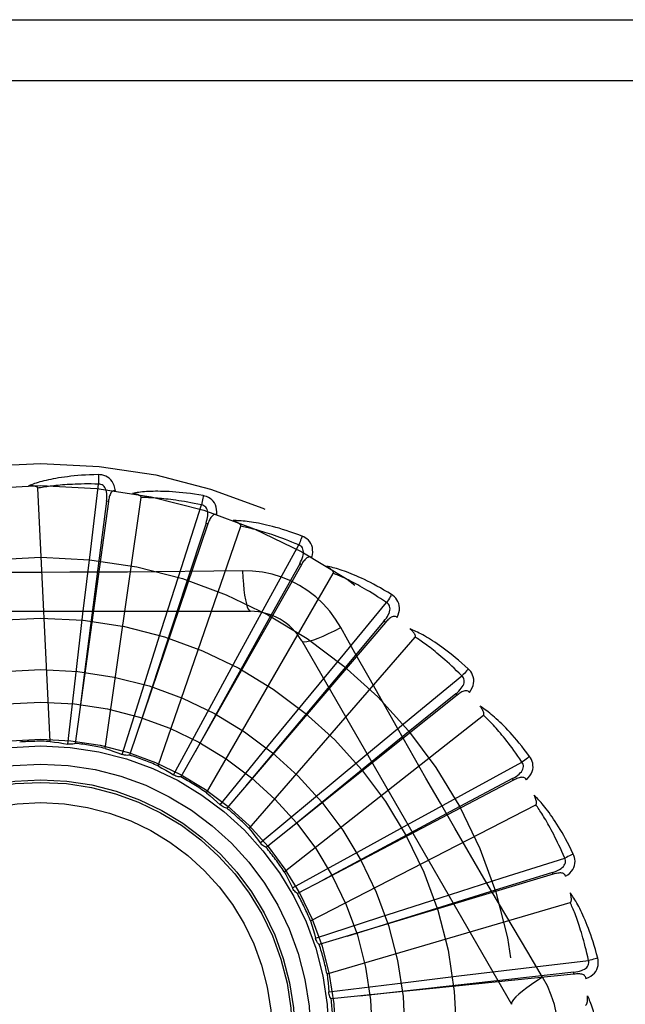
# Model space of a CAD drawing. Header units: inches. Extents: x 0 to 262, y 0 to 169.
# Tile 39 of 256: x 47.746 to 48.045, y 54.115 to 54.601. Entities that reach past the tile are written whole.
import ezdxf

# ---------------------------------------------------------------- set-up
doc = ezdxf.new("R2010")
doc.units = ezdxf.units.IN
doc.header["$LTSCALE"] = 14.3846153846
doc.header["$MEASUREMENT"] = 0
doc.linetypes.add('HIDDEN', pattern=[0.2, 0.1, -0.1])
doc.layers.add('LEFTHAND_DOOR_ASSEMBLY', color=7, linetype='CONTINUOUS')

msp = doc.modelspace()

# ---------------------------------------------------------------- linework, layer by layer
at = {"layer": 'LEFTHAND_DOOR_ASSEMBLY', "color": 8, "linetype": 'HIDDEN'}
for p, q in [((47.177916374, 54.6005363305), (48.239916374, 54.6005363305)), ((47.147916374, 54.5705363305), (48.239916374, 54.5705363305)), ((47.7810423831, 54.3395173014), (47.7849193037, 54.3715798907)), ((47.76099131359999, 54.24471494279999), (47.755045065, 54.3695420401)), ((47.789771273, 54.3630181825), (47.7734470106, 54.2437786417)), ((47.7888205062, 54.36314810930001), (47.7780633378, 54.2789459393)), ((47.7881946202, 54.24124363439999), (47.8059795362, 54.364940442)), ((47.7897713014, 54.3630183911), (47.7888205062, 54.36314810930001)), ((47.82582480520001, 54.330538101), (47.8356995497, 54.3612875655)), ((47.83884359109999, 54.3519625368), (47.83793452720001, 54.35226985)), ((47.83884354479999, 54.3519624), (47.8002480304, 54.2379669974)), ((47.8142493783, 54.2326867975), (47.8551226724, 54.3507824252)), ((47.7772376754, 54.3075567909), (47.7810423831, 54.3395173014)), ((47.8680986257, 54.3132460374), (47.8836142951, 54.3415710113)), ((47.8160402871, 54.2998752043), (47.82582480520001, 54.330538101)), ((47.884936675, 54.3318193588), (47.82546486, 54.2271882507)), ((47.8558749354, 54.3288906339), (47.84170619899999, 54.3286812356)), ((47.8849367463, 54.33181948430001), (47.8841022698, 54.3322932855)), ((47.8382139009, 54.2193536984), (47.9006983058, 54.3275798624)), ((47.6529744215, 54.3088697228), (47.8598583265, 54.3088697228)), ((47.8526879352, 54.28498899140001), (47.8680986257, 54.3132460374)), ((47.9063359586, 54.2882660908), (47.9269317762, 54.3131428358)), ((47.7735413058, 54.2759789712), (47.7772376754, 54.3075567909)), ((47.9263848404, 54.30331725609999), (47.9256551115, 54.30394042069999)), ((47.80643457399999, 54.2695675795), (47.8160402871, 54.2998752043)), ((47.9263847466, 54.3033171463), (47.8481860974, 54.2118319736)), ((47.8592220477, 54.20172623), (47.9410592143, 54.2961713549)), ((47.885117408, 54.2942863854), (47.98855936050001, 54.115119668)), ((47.8375200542, 54.257046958), (47.8526879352, 54.28498899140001)), ((47.8858560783, 54.2634361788), (47.9063359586, 54.2882660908)), ((47.7697881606, 54.2433998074), (47.7735413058, 54.2759789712)), ((47.7780633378, 54.2789459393), (47.7753915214, 54.2578462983)), ((47.9391548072, 54.2565011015), (47.96408638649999, 54.2770305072)), ((47.7965836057, 54.23828745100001), (47.80643457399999, 54.2695675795)), ((47.9616897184, 54.2674859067), (47.8675905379, 54.192453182)), ((47.9616898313, 54.2674859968), (47.9610912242, 54.2682360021)), ((47.8656742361, 54.2388696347), (47.8858560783, 54.2634361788)), ((47.8219273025, 54.22819641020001), (47.8375200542, 54.257046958)), ((47.8765145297, 54.180441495), (47.9747466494, 54.2576920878)), ((47.9143459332, 54.2359957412), (47.9391548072, 54.2565011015)), ((47.94638131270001, 54.2265979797), (47.9322825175, 54.2513320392)), ((47.8449032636, 54.21349140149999), (47.8656742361, 54.2388696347)), ((47.8898795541, 54.2156925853), (47.9143459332, 54.2359957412)), ((47.9653690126, 54.2190991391), (47.9937352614, 54.2345392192)), ((47.9895757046, 54.2256207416), (47.9891298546, 54.22647048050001)), ((47.9895755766, 54.2256206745), (47.8956149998, 54.1763557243)), ((47.9371278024, 54.2036594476), (47.9653690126, 54.2190991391)), ((47.864681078, 54.1947039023), (47.8898795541, 54.2156925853)), ((47.8894663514, 54.1562687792), (48.0005430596, 54.21353280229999)), ((47.90926116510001, 54.18835348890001), (47.9371278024, 54.2036594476)), ((47.8805459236, 54.1725129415), (47.90926116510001, 54.18835348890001)), ((47.9840311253, 54.17741200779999), (48.0148068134, 54.18720471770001)), ((48.0090344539, 54.1792345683), (47.8937889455, 54.14454972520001)), ((47.95337828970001, 54.1675960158), (47.9840311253, 54.17741200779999)), ((48.0090345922, 54.1792346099), (48.0087576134, 54.1801533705)), ((47.8806655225, 54.17227160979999), (47.8805459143, 54.1725129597)), ((47.8956149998, 54.1763557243), (47.8829768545, 54.1697522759)), ((47.8976094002, 54.1300817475), (48.0175160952, 54.16528952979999)), ((47.9231185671, 54.15784045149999), (47.95337828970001, 54.1675960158)), ((47.89192440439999, 54.1477205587), (47.9231185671, 54.15784045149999)), ((48.0039062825, 54.1285798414), (47.99664057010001, 54.1407456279)), ((47.9944666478, 54.1329463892), (48.0265394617, 54.1367377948)), ((48.0193630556, 54.1300041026), (47.8996360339, 54.11775641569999)), ((47.9309509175, 54.1252562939), (47.9625100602, 54.12910887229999)), ((47.9625100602, 54.12910887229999), (47.9944666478, 54.1329463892)), ((48.0193631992, 54.1300041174), (48.0192651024, 54.1309586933)), ((47.8984052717, 54.1212228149), (47.9309509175, 54.1252562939))]:
    msp.add_line(p, q, dxfattribs=at)
for points in [[(47.7848596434, 54.3762525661), (47.7826312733, 54.37620550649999), (47.7804990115, 54.3761311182), (47.7784650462, 54.3760324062), (47.7765232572, 54.37591144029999), (47.77466941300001, 54.375769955), (47.7728998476, 54.3756101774), (47.7712105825, 54.3754337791), (47.7695981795, 54.37524283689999), (47.7680589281, 54.3750389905), (47.7665895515, 54.3748242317), (47.76518651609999, 54.3746001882), (47.7638467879, 54.3743688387), (47.7625668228, 54.3741324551), (47.7613445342, 54.37389121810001), (47.7601771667, 54.3736459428), (47.7590632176, 54.37339628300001), (47.7580008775, 54.3731416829), (47.7569883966, 54.3728828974), (47.756024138, 54.3726199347), (47.7551059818, 54.3723540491), (47.754231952, 54.3720860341), (47.75339996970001, 54.3718170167), (47.7526080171, 54.3715486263), (47.7518539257, 54.3712799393), (47.75113458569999, 54.3710101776), (47.750450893, 54.3707401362)], [(47.7849193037, 54.3715798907), (47.7830694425, 54.3716197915), (47.78129354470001, 54.3716427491), (47.77959314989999, 54.3716480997), (47.7779636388, 54.3716378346), (47.7764018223, 54.3716132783), (47.7749049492, 54.3715757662), (47.7734700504, 54.37152671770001), (47.7720945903, 54.3714672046), (47.7707758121, 54.3713984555), (47.7695114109, 54.37132142), (47.7682988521, 54.3712371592), (47.7671360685, 54.3711465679), (47.7660208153, 54.3710506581), (47.764951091, 54.3709501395), (47.7639247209, 54.3708459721), (47.7629399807, 54.3707384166), (47.7619948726, 54.3706280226), (47.7610880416, 54.3705148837), (47.7602178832, 54.3703991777), (47.7593831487, 54.3702812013), (47.75858248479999, 54.3701612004), (47.7578146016, 54.3700395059), (47.75707817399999, 54.3699164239), (47.7563719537, 54.3697922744), (47.7556940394, 54.3696675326), (47.755045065, 54.3695420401)], [(47.7932489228, 54.368284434), (47.7930098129, 54.36962151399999), (47.7926620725, 54.3708361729), (47.7922041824, 54.3719366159), (47.7916413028, 54.3729119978), (47.7909758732, 54.3737618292), (47.7902191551, 54.37448304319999), (47.7893728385, 54.37507430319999), (47.7884711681, 54.3755404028), (47.7875384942, 54.3758769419), (47.786606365, 54.376102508), (47.7857176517, 54.3762281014), (47.7848596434, 54.3762525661)], [(47.7848596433, 54.3762525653), (47.7848965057, 54.3756307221), (47.784923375, 54.3749201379), (47.78493920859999, 54.37414376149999), (47.7849437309, 54.373315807), (47.7849368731, 54.37245138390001), (47.78491903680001, 54.37157989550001)], [(47.7888190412, 54.36314796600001), (47.7889293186, 54.364179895), (47.7889857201, 54.3651610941), (47.7889855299, 54.36609425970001), (47.7889264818, 54.3669759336), (47.7888039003, 54.3678056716), (47.7886165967, 54.3685765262), (47.78836479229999, 54.3692860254), (47.7880431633, 54.3699172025), (47.7876480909, 54.3704520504), (47.7871849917, 54.37088879), (47.7866556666, 54.3712188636), (47.7860858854, 54.371444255), (47.7855050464, 54.3715645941), (47.7849149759, 54.3715803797)], [(47.75504506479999, 54.3695420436), (47.7550045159, 54.3697101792), (47.7549261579, 54.3698597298), (47.75480618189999, 54.3699896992), (47.7546560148, 54.3701030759), (47.75448494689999, 54.3702019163), (47.75429557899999, 54.37028801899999), (47.75409383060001, 54.3703634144), (47.7538790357, 54.370429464), (47.75365223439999, 54.3704881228), (47.7534142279, 54.3705396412), (47.7531659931, 54.3705848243), (47.7529080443, 54.3706239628), (47.7526416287, 54.37065755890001), (47.752365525, 54.370685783), (47.7520793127, 54.3707090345), (47.7517818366, 54.370727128), (47.7514665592, 54.370740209), (47.7511492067, 54.37074768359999), (47.7508450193, 54.37074893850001), (47.75054891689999, 54.3707441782)], [(47.7932525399, 54.3682839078), (47.7927907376, 54.3683017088), (47.7923640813, 54.3682357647), (47.79197106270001, 54.36808104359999), (47.7916162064, 54.3678526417), (47.7913060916, 54.3675629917), (47.7910330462, 54.3672150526), (47.7907924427, 54.3668135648), (47.79058172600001, 54.3663656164), (47.7903979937, 54.3658781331), (47.79023766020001, 54.3653563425), (47.7900967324, 54.3648072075), (47.7899735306, 54.3642324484), (47.7898646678, 54.363636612), (47.789771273, 54.3630181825)], [(47.8365252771, 54.3658870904), (47.8343282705, 54.3662626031), (47.8322204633, 54.36659309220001), (47.8302045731, 54.36688109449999), (47.8282749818, 54.3671298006), (47.8264278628, 54.3673417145), (47.8246600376, 54.3675197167), (47.8229679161, 54.3676662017), (47.8213485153, 54.3677838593), (47.819798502, 54.367875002), (47.8183150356, 54.3679422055), (47.8168949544, 54.3679877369), (47.81553565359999, 54.3680141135), (47.8142340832, 54.3680242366), (47.8129882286, 54.3680186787), (47.8117955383, 54.3679987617), (47.8106544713, 54.3679644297), (47.8095631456, 54.3679154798), (47.80851998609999, 54.3678529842), (47.80752338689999, 54.3677772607), (47.8065715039, 54.3676899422), (47.8056625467, 54.36759218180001), (47.8047946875, 54.3674854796), (47.8039662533, 54.3673718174), (47.80317494, 54.3672506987), (47.8024175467, 54.3671219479), (47.8016951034, 54.3669861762)], [(47.8059795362, 54.364940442), (47.8059715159, 54.3651132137), (47.8059228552, 54.3652748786), (47.805829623, 54.3654251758), (47.8057036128, 54.3655648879), (47.8055543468, 54.3656942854), (47.80538470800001, 54.3658146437), (47.80520088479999, 54.365926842), (47.8050024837, 54.3660323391), (47.8047908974, 54.36613285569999), (47.8045669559, 54.366228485), (47.8043317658, 54.36631983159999), (47.8040858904, 54.36640708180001), (47.8038306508, 54.3664904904), (47.80356488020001, 54.36657045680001), (47.8032882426, 54.36664745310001), (47.8029995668, 54.3667215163), (47.8026978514, 54.3667930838), (47.8023822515, 54.36686142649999), (47.802051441, 54.3669258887), (47.801705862, 54.3669866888)], [(47.8356995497, 54.3612875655), (47.8338908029, 54.36167747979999), (47.8321514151, 54.36203647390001), (47.8304827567, 54.3623635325), (47.828880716, 54.3626617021), (47.82734245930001, 54.36293310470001), (47.8258655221, 54.363179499), (47.8244472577, 54.3634028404), (47.8230853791, 54.3636046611), (47.8217774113, 54.3637866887), (47.8205212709, 54.363950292), (47.8193146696, 54.3640969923), (47.818155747, 54.3642280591), (47.8170424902, 54.3643449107), (47.81597306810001, 54.3644486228), (47.8149455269, 54.3645405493), (47.8139582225, 54.3646212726), (47.8130092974, 54.3646917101), (47.8120974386, 54.36475221), (47.811221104, 54.3648032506), (47.81037912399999, 54.36484535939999), (47.8095702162, 54.3648790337), (47.8087931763, 54.3649048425), (47.8080467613, 54.3649233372), (47.80732980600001, 54.3649350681), (47.8066405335, 54.3649408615), (47.8059795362, 54.364940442)], [(47.8365252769, 54.3658870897), (47.8364442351, 54.3652726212), (47.8363368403, 54.3645737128), (47.8362066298, 54.3638142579), (47.8360551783, 54.3630035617), (47.83588405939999, 54.3621511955), (47.8356992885, 54.3612876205)], [(47.8432549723, 54.3564752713), (47.8432732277, 54.3578334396), (47.84316164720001, 54.359091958), (47.8429202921, 54.3602591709), (47.8425521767, 54.3613234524), (47.842059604, 54.3622838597), (47.8414530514, 54.3631352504), (47.8407339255, 54.3638759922), (47.8399367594, 54.3645043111), (47.8390846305, 54.3650112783), (47.8382120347, 54.36540917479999), (47.83736315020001, 54.36570068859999), (47.8365252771, 54.3658870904)], [(47.8379330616, 54.3522699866), (47.83823664, 54.35326239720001), (47.83847771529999, 54.3542151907), (47.83865413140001, 54.3551315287), (47.8387630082, 54.3560084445), (47.8387996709, 54.3568463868), (47.8387616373, 54.3576387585), (47.838648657, 54.35838309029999), (47.8384522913, 54.35906373), (47.838165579, 54.3596636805), (47.837793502, 54.3601801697), (47.83733620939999, 54.3606044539), (47.8368193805, 54.3609336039), (47.8362718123, 54.3611616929), (47.8356953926, 54.3612888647)], [(47.83793452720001, 54.35226985), (47.8278486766, 54.321617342), (47.804819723, 54.2514124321)], [(47.8432587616, 54.3564740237), (47.8428084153, 54.3565789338), (47.8423768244, 54.3565949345), (47.8419615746, 54.3565173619), (47.8415699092, 54.35636020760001), (47.8412105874, 54.3561344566), (47.8408766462, 54.35584446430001), (47.8405644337, 54.35549576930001), (47.8402727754, 54.3550958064), (47.8400001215, 54.3546519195), (47.8397439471, 54.3541699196), (47.8395016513, 54.3536573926), (47.83927191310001, 54.3531163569), (47.83905227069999, 54.35255192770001), (47.83884354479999, 54.3519624)], [(47.8852955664, 54.34593114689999), (47.8832093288, 54.3467156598), (47.8812021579, 54.3474390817), (47.8792772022, 54.3481033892), (47.8774295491, 54.3487127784), (47.8756559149, 54.3492704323), (47.8739537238, 54.3497797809), (47.87231990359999, 54.3502438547), (47.8707520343, 54.3506658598), (47.86924728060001, 54.35104869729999), (47.8678033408, 54.3513954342), (47.8664175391, 54.351708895), (47.8650877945, 54.3519920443), (47.86381166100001, 54.3522483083), (47.8625872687, 54.3524786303), (47.8614123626, 54.3526847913), (47.8602854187, 54.3528670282), (47.859204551, 54.3530254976), (47.8581684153, 54.3531615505), (47.8571754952, 54.3532758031), (47.8562242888, 54.3533702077), (47.8553132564, 54.3534462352), (47.854440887, 54.35350570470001), (47.853605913, 54.3535508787), (47.8528059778, 54.3535817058), (47.8520379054, 54.3535986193), (47.85130282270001, 54.3536020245)], [(47.8551226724, 54.3507824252), (47.85514749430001, 54.3509535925), (47.8551303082, 54.351121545), (47.85506720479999, 54.3512867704), (47.8549699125, 54.3514478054), (47.8548478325, 54.3516031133), (47.8547040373, 54.3517534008), (47.85454476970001, 54.3518983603), (47.85436991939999, 54.3520394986), (47.8541811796, 54.3521782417), (47.853979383, 54.3523145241), (47.8537657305, 54.35244873), (47.8535408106, 54.3525809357), (47.8533059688, 54.3527111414), (47.8530601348, 54.3528399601), (47.852803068, 54.35296791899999), (47.8525336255, 54.353095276), (47.8522458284, 54.3532245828), (47.8519539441, 54.35334948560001), (47.8516717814, 54.3534637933), (47.8513947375, 54.3535695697)], [(47.8836142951, 54.3415710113), (47.8819120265, 54.34229618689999), (47.8802720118, 54.3429778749), (47.8786954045, 54.3436148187), (47.8771787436, 54.34421078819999), (47.8757196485, 54.3447684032), (47.874316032, 54.3452898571), (47.8729656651, 54.34577757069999), (47.8716665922, 54.34623348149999), (47.8704167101, 54.3466597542), (47.8692142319, 54.3470581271), (47.8680571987, 54.347430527), (47.8669440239, 54.34777855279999), (47.8658729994, 54.34810397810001), (47.8648425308, 54.3484082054), (47.8638509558, 54.3486929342), (47.8628967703, 54.34895904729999), (47.8619783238, 54.3492077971), (47.8610943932, 54.3494397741), (47.86024355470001, 54.3496557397), (47.8594247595, 54.3498564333), (47.8586368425, 54.3500425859), (47.8578787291, 54.3502149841), (47.8571493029, 54.35037440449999), (47.856447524, 54.3505216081), (47.85577180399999, 54.3506577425), (47.8551226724, 54.3507824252)], [(47.8852955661, 54.3459311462), (47.88509969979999, 54.3453431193), (47.8848619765, 54.3446771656), (47.8845903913, 54.34395607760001), (47.8842882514, 54.3431886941), (47.8839589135, 54.3423841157), (47.8836140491, 54.3415711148)], [(47.8901224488, 54.3354158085), (47.8903974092, 54.336745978), (47.89052602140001, 54.33800287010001), (47.89050992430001, 54.3391946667), (47.8903498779, 54.3403093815), (47.8900479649, 54.341345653), (47.88961350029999, 54.3422964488), (47.8890475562, 54.34315989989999), (47.88838370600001, 54.34392772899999), (47.8876429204, 54.34458680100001), (47.8868613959, 54.34514264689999), (47.8860830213, 54.3455895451), (47.8852955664, 54.34593114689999)], [(47.8841008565, 54.3322936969), (47.8845867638, 54.3332107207), (47.88500379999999, 54.3341006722), (47.885350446, 54.3349670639), (47.8856233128, 54.3358075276), (47.8858178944, 54.3366233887), (47.8859305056, 54.3374086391), (47.8859604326, 54.3381609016), (47.8858964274, 54.3388664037), (47.8857284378, 54.3395097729), (47.885460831, 54.3400873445), (47.8850920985, 54.3405905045), (47.8846469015, 54.3410115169), (47.8841523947, 54.341339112), (47.883610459, 54.3415730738)], [(47.8901252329, 54.33541410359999), (47.8897033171, 54.33560219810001), (47.88928281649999, 54.33569949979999), (47.88886043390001, 54.33570190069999), (47.8884460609, 54.3356217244), (47.8880505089, 54.3354680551), (47.88766772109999, 54.3352465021), (47.8872951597, 54.3349631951), (47.88693307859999, 54.3346256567), (47.88658134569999, 54.3342413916), (47.8862385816, 54.3338165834), (47.88590366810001, 54.33335917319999), (47.88557568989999, 54.3328713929), (47.8852531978, 54.3323587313), (47.884936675, 54.3318193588)], [(47.7991639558, 54.32824434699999), (47.77070488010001, 54.3280846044), (47.7564661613, 54.3280678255), (47.74222625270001, 54.3280816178)], [(47.84170619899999, 54.3286812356), (47.8133748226, 54.32837406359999), (47.7991639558, 54.32824434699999)], [(47.8841022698, 54.3322932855), (47.8683976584, 54.304103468), (47.8324985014, 54.2395255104)], [(47.8558748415, 54.32889260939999), (47.8560704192, 54.32550599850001), (47.85632437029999, 54.3223213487), (47.85662712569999, 54.3194384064), (47.8569774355, 54.3168390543), (47.85737525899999, 54.3145281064), (47.85781515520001, 54.3125658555), (47.8582909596, 54.3109841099), (47.858795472, 54.3098214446), (47.859322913, 54.3091095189), (47.8598580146, 54.3088697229)], [(47.9044477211, 54.3008471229), (47.9018505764, 54.3050452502), (47.89891099, 54.308968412), (47.89563864, 54.31260486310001), (47.8920577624, 54.31593030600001), (47.8881869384, 54.3189275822), (47.8840612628, 54.3215678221), (47.8797125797, 54.32382423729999), (47.8751789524, 54.32568313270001), (47.8705020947, 54.3271300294), (47.8657065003, 54.3281534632), (47.8608257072, 54.32874084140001), (47.8558749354, 54.3288906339)], [(47.9294078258, 54.3171059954), (47.92750775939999, 54.3182711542), (47.9256737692, 54.3193613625), (47.9239093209, 54.3203779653), (47.922210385, 54.32132601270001), (47.9205743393, 54.3222092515), (47.9189993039, 54.3230315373), (47.9174828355, 54.3237964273), (47.9160231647, 54.32450752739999), (47.9146180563, 54.325168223), (47.9132658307, 54.3257819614), (47.9119643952, 54.32635202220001), (47.9107122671, 54.3268817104), (47.9095076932, 54.3273748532), (47.9083490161, 54.3278327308), (47.9072343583, 54.3282575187), (47.9061622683, 54.3286497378), (47.9051309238, 54.329009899), (47.9041392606, 54.3293395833), (47.9031859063, 54.3296396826), (47.9022697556, 54.32991239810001), (47.901389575, 54.3301594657), (47.90054422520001, 54.3303829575), (47.8997328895, 54.330585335), (47.8989532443, 54.3307669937), (47.8982022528, 54.3309289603), (47.8974810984, 54.3310714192)], [(47.9006983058, 54.3275798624), (47.90075507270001, 54.32774323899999), (47.9007699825, 54.3279114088), (47.90073928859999, 54.3280855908), (47.9006742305, 54.3282621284), (47.9005837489, 54.3284377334), (47.9004709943, 54.3286125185), (47.9003420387, 54.328785), (47.9001970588, 54.3289566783), (47.9000379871, 54.32912863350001), (47.8998656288, 54.3293006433), (47.8996812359, 54.3294728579), (47.89948540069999, 54.3296452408), (47.89927944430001, 54.3298175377), (47.899062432, 54.3299905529), (47.8988342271, 54.3301648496), (47.8985937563, 54.3303408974), (47.8983405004, 54.3305193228), (47.8980726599, 54.33070021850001), (47.89778801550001, 54.3308839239), (47.8974873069, 54.3310703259)], [(47.9269317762, 54.3131428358), (47.92539751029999, 54.314177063), (47.923916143, 54.3151568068), (47.9224885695, 54.3160806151), (47.9211121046, 54.3169528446), (47.9197849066, 54.3177765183), (47.91850534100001, 54.318554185), (47.9172716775, 54.3192886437), (47.9160823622, 54.3199821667), (47.91493573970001, 54.3206372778), (47.91383038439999, 54.3212560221), (47.9127647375, 54.3218406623), (47.9117375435, 54.32239306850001), (47.91074746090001, 54.32291530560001), (47.9097931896, 54.3234090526), (47.9088734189, 54.32387629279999), (47.9079868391, 54.32431817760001), (47.9071320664, 54.3247362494), (47.90630801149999, 54.32513131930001), (47.9055134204, 54.32550440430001), (47.9047474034, 54.3258564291), (47.9040089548, 54.326188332), (47.9032971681, 54.3265010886), (47.90261109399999, 54.3267956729), (47.9019498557, 54.3270730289), (47.9013121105, 54.327334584), (47.9006983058, 54.3275798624)], [(47.9294078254, 54.3171059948), (47.9291042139, 54.3165656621), (47.92874475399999, 54.3159567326), (47.9283416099, 54.3153000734), (47.9278997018, 54.3146037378), (47.927424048, 54.3138760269), (47.9269315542, 54.313142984)], [(47.93215744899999, 54.305867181), (47.9326791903, 54.3071213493), (47.9330433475, 54.3083312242), (47.9332530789, 54.3095045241), (47.9333068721, 54.3106293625), (47.9332065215, 54.31170403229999), (47.93295984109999, 54.3127198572), (47.9325675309, 54.3136747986), (47.93206099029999, 54.3145543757), (47.931458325, 54.3153417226), (47.930796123, 54.3160354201), (47.9301163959, 54.31662154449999), (47.9294078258, 54.3171059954)], [(47.9256538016, 54.30394109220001), (47.9263044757, 54.30474958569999), (47.9268824, 54.3055445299), (47.9273867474, 54.3063296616), (47.9278137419, 54.3071032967), (47.9281592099, 54.3078675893), (47.9284183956, 54.3086173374), (47.92859014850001, 54.3093503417), (47.9286608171, 54.3100552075), (47.9286176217, 54.3107187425), (47.928464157, 54.3113365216), (47.9281973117, 54.31190037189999), (47.927839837, 54.3123980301), (47.92741626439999, 54.3128132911), (47.9269283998, 54.313145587)], [(47.9256551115, 54.30394042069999), (47.9048993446, 54.27923214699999), (47.8574274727, 54.2226151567)], [(47.93216047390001, 54.3058646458), (47.9317826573, 54.306128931), (47.931388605, 54.3063040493), (47.9309741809, 54.3063866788), (47.9305517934, 54.3063867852), (47.93013415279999, 54.3063109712), (47.9297162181, 54.3061660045), (47.9292966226, 54.3059584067), (47.928877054, 54.3056955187), (47.9284588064, 54.3053847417), (47.92804169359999, 54.305032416), (47.927626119, 54.3046465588), (47.92721160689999, 54.30422954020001), (47.92679777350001, 54.303787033), (47.9263847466, 54.3033171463)], [(47.8851175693, 54.2942861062), (47.8855780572, 54.2939475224), (47.886422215, 54.2938410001), (47.887614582, 54.2939651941), (47.8891441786, 54.294311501), (47.8910113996, 54.2948810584), (47.8931966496, 54.2956739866), (47.89566998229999, 54.2966802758), (47.8983975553, 54.2978889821), (47.9013525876, 54.299291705), (47.904449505, 54.3008480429)], [(47.9322825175, 54.2513320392), (47.9183140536, 54.2760836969), (47.91137607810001, 54.28842786), (47.9044477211, 54.3008471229)], [(47.9672677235, 54.28045345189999), (47.96562250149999, 54.2819571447), (47.9640279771, 54.28337473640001), (47.96248780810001, 54.28470689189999), (47.9609989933, 54.2859593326), (47.9595596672, 54.2871362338), (47.9581687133, 54.2882417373), (47.9568244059, 54.2892797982), (47.9555256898, 54.2902542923), (47.954271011, 54.2911689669), (47.9530593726, 54.2920275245), (47.9518893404, 54.2928335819), (47.9507600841, 54.29359066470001), (47.94967060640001, 54.2943028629), (47.94861952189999, 54.2949717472), (47.9476053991, 54.295599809), (47.9466269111, 54.2961878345), (47.94568236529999, 54.2967366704), (47.9447710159, 54.2972480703), (47.9438916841, 54.2977231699), (47.9430437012, 54.2981643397), (47.9422261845, 54.29857351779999), (47.9414384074, 54.29895295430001), (47.9406800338, 54.2993052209), (47.9399488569, 54.2996311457), (47.9392420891, 54.2999323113), (47.9385609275, 54.3002086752)], [(47.9410592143, 54.2961713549), (47.9411458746, 54.2963210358), (47.9411923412, 54.2964833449), (47.9411951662, 54.29666018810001), (47.9411646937, 54.29684584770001), (47.9411090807, 54.2970354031), (47.9410314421, 54.2972283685), (47.9409374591, 54.2974221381), (47.9408275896, 54.2976181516), (47.94070393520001, 54.2978171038), (47.94056724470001, 54.2980186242), (47.9404187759, 54.2982226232), (47.9402591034, 54.298428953), (47.9400894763, 54.2986371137), (47.93990912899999, 54.2988480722), (47.9397180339, 54.2990624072), (47.939515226, 54.299280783), (47.9393001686, 54.2995040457), (47.9390715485, 54.2997322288), (47.9388276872, 54.2999656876), (47.9385691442, 54.3002043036)], [(47.96408638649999, 54.2770305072), (47.9627755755, 54.2783364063), (47.9615063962, 54.2795787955), (47.96027945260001, 54.2807560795), (47.9590929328, 54.28187304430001), (47.9579456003, 54.2829330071), (47.9568363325, 54.2839387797), (47.9557639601, 54.284893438), (47.9547273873, 54.2857995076), (47.9537254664, 54.2866597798), (47.9527571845, 54.2874765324), (47.951821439, 54.28825228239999), (47.9509173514, 54.2889891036), (47.9500439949, 54.2896892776), (47.94920041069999, 54.2903546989), (47.9483856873, 54.2909875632), (47.9475987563, 54.291589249), (47.94683855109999, 54.2921615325), (47.9461041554, 54.2927054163), (47.9453945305, 54.2932221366), (47.9447089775, 54.2937127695), (47.9440466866, 54.2941784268), (47.9434069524, 54.294620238), (47.9427890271, 54.2950393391), (47.9421922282, 54.2954368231), (47.94161550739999, 54.29581434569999), (47.9410592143, 54.2961713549)], [(47.967267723, 54.28045345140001), (47.9668673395, 54.2799803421), (47.96639913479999, 54.2794504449), (47.9658790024, 54.2788819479), (47.9653132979, 54.2782818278), (47.9647085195, 54.27765728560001), (47.9640861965, 54.2770306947)], [(47.96784068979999, 54.2688973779), (47.9685903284, 54.2700300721), (47.96917686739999, 54.2711491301), (47.9696048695, 54.2722615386), (47.9698705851, 54.27335588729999), (47.969975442, 54.2744301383), (47.96992547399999, 54.2754743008), (47.9697209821, 54.2764862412), (47.9693900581, 54.2774457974), (47.9689472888, 54.2783329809), (47.9684283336, 54.2791394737), (47.9678718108, 54.27984365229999), (47.9672677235, 54.28045345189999)], [(47.961090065, 54.2682369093), (47.961881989, 54.26890765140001), (47.96259991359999, 54.2695788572), (47.963243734, 54.2702543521), (47.9638094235, 54.2709331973), (47.9642932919, 54.2716182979), (47.9646896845, 54.2723054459), (47.9649970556, 54.2729926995), (47.9651998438, 54.2736714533), (47.9652830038, 54.2743311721), (47.9652492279, 54.2749668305), (47.9650939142, 54.2755709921), (47.964837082, 54.2761273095), (47.96449975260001, 54.2766152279), (47.9640835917, 54.2770338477)], [(47.9678427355, 54.2688946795), (47.9675208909, 54.2692261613), (47.9671666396, 54.2694728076), (47.9667753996, 54.2696320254), (47.9663609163, 54.26971159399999), (47.9659365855, 54.2697159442), (47.9654988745, 54.2696525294), (47.9650477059, 54.2695279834), (47.9645861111, 54.2693491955), (47.9641167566, 54.269123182), (47.96364066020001, 54.2688561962), (47.963159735, 54.26855602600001), (47.9626739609, 54.2682250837), (47.9621840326, 54.2678690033), (47.9616897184, 54.2674859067)], [(47.9610912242, 54.2682360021), (47.9360344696, 54.2479022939), (47.8787056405, 54.20129255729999)], [(47.997506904, 54.23729823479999), (47.99617598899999, 54.2390861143), (47.9948785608, 54.240779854), (47.9936183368, 54.2423794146), (47.99239345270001, 54.2438909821), (47.9912028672, 54.2453190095), (47.9900462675, 54.2466677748), (47.9889227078, 54.2479414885), (47.9878318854, 54.2491441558), (47.9867729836, 54.2502797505), (47.9857457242, 54.251352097), (47.9847493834, 54.2523650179), (47.9837838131, 54.2533221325), (47.982848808, 54.2542276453), (47.98194330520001, 54.255083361), (47.9810663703, 54.2558919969), (47.9802168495, 54.2566545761), (47.9793932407, 54.25737225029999), (47.9785951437, 54.25804688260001), (47.9778216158, 54.2586798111), (47.977072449, 54.2592734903), (47.9763471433, 54.25982999), (47.9756454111, 54.2603516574), (47.9749674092, 54.2608410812), (47.9743111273, 54.2612994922), (47.9736741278, 54.2617289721), (47.9730575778, 54.2621292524)], [(47.9747466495, 54.2576920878), (47.974860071, 54.2578226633), (47.9749364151, 54.2579732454), (47.97497265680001, 54.25814635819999), (47.9749778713, 54.2583344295), (47.9749591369, 54.2585310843), (47.9749194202, 54.2587352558), (47.9748638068, 54.2589433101), (47.9747930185, 54.2591565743), (47.97470925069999, 54.2593753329), (47.9746131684, 54.2595990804), (47.97450598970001, 54.2598274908), (47.9743882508, 54.2600603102), (47.9742610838, 54.2602968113), (47.97412391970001, 54.2605380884), (47.9739768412, 54.2607847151), (47.9738190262, 54.2610375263), (47.973646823, 54.2613019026), (47.9734688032, 54.2615647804), (47.9732932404, 54.2618134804), (47.9731173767, 54.2620522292)], [(47.9937352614, 54.2345392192), (47.9926952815, 54.2360695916), (47.9916841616, 54.237529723), (47.990702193, 54.2389179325), (47.9897485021, 54.2402392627), (47.9888225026, 54.2414972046), (47.9879236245, 54.242694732), (47.9870513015, 54.2438350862), (47.9862049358, 54.2449209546), (47.9853839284, 54.2459552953), (47.98458771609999, 54.2469405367), (47.9838156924, 54.2478793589), (47.9830673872, 54.2487739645), (47.9823423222, 54.2496267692), (47.9816399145, 54.2504398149), (47.9809596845, 54.2512154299), (47.9803008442, 54.2519551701), (47.9796626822, 54.25266098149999), (47.9790444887, 54.2533340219), (47.9784454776, 54.2539757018), (47.9778651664, 54.25458721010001), (47.97730297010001, 54.2551697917), (47.9767584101, 54.2557246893), (47.9762309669, 54.2562531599), (47.9757201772, 54.2567564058), (47.97522532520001, 54.2572362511), (47.9747466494, 54.2576920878)], [(47.76099131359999, 54.24471494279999), (47.7632017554, 54.2444355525), (47.7654047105, 54.2441232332), (47.7676001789, 54.2437779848), (47.7697881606, 54.2433998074)], [(47.7734470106, 54.2437786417), (47.7728611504, 54.2435718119), (47.7722608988, 54.2434223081), (47.7716403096, 54.2433296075), (47.77101472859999, 54.24329447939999), (47.7703993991, 54.2433179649), (47.7697882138, 54.24339979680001)], [(47.7881946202, 54.24124363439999), (47.7903122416, 54.2405509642), (47.7924162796, 54.2398273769), (47.7945067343, 54.2390728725), (47.7965836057, 54.23828745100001)], [(47.8002480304, 54.2379669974), (47.7996336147, 54.23787478), (47.7990159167, 54.2378415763), (47.7983889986, 54.2378679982), (47.7977680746, 54.23795189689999), (47.7971683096, 54.2380914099), (47.796583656, 54.2382874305)], [(47.9975069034, 54.23729823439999), (47.9970242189, 54.236909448), (47.9964641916, 54.236477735), (47.99584586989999, 54.2360179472), (47.9951768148, 54.23553573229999), (47.9944647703, 54.2350369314), (47.99373511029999, 54.2345394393)], [(47.9958825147, 54.22584255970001), (47.9968329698, 54.2268129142), (47.9976206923, 54.2278007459), (47.9982514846, 54.2288120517), (47.9987195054, 54.22983633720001), (47.9990257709, 54.2308713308), (47.999174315, 54.2319060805), (47.9991650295, 54.2329384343), (47.999021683, 54.2339432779), (47.9987548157, 54.2348982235), (47.9983978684, 54.2357883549), (47.9979846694, 54.2365851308), (47.997506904, 54.23729823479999)], [(47.8142493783, 54.2326867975), (47.8161976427, 54.23160588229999), (47.8181267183, 54.2304971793), (47.82003660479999, 54.2293606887), (47.8219273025, 54.22819641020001)], [(47.98912888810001, 54.2264715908), (47.99003343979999, 54.22698033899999), (47.99086541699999, 54.227503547), (47.9916254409, 54.2280449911), (47.99230938, 54.2286045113), (47.9929141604, 54.2291856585), (47.9934334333, 54.22978537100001), (47.9938653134, 54.23040203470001), (47.994192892, 54.2310301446), (47.9943994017, 54.2316622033), (47.9944865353, 54.2322927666), (47.9944483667, 54.2329154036), (47.9943014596, 54.2335102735), (47.9940625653, 54.2340532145), (47.99373314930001, 54.2345430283)], [(47.82546486, 54.2271882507), (47.82484409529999, 54.2272139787), (47.82423127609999, 54.22729827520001), (47.82362068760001, 54.2274428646), (47.8230268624, 54.2276427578), (47.82246433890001, 54.2278932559), (47.8219273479, 54.2281963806)], [(47.9891298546, 54.22647048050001), (47.9606777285, 54.2112462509), (47.8955639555, 54.17632836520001)], [(47.9749910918, 54.177369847), (47.96062321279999, 54.2019362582), (47.9534893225, 54.2142589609), (47.94638131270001, 54.2265979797)], [(47.9958841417, 54.2258393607), (47.9956307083, 54.2262259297), (47.99532941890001, 54.2265352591), (47.9949752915, 54.2267656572), (47.994583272, 54.22692219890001), (47.99416733, 54.2270067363), (47.9937254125, 54.22702724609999), (47.9932586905, 54.2269902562), (47.992771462, 54.22690196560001), (47.9922676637, 54.2267687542), (47.9917495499, 54.2265966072), (47.9912205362, 54.2263928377), (47.99068107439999, 54.226159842), (47.9901329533, 54.2259030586), (47.9895755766, 54.2256206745)], [(47.8382139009, 54.2193536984), (47.8399223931, 54.21792360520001), (47.84160678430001, 54.21646985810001), (47.8432670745, 54.2149924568), (47.8449032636, 54.21349140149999)], [(48.0190324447, 54.1892000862), (48.01806393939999, 54.1912075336), (48.0171104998, 54.19311620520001), (48.01617576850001, 54.1949253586), (48.0152590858, 54.1966414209), (48.0143602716, 54.1982689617), (48.0134798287, 54.199812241), (48.0126176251, 54.201275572), (48.0117741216, 54.2026629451), (48.0109492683, 54.2039784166), (48.01014351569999, 54.2052257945), (48.0093568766, 54.2064089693), (48.00858989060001, 54.2075315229), (48.0078431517, 54.2085976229), (48.0071159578, 54.2096092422), (48.00640790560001, 54.210569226), (48.0057180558, 54.2114787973), (48.0050451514, 54.21233937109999), (48.0043891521, 54.2131528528), (48.0037493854, 54.2139207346), (48.00312611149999, 54.2146454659), (48.0025192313, 54.215329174), (48.0019289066, 54.2159742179), (48.0013557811, 54.2165831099), (48.0007981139, 54.217157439), (48.0002539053, 54.2176997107), (47.9997242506, 54.2182094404)], [(48.0005430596, 54.21353280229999), (48.0006791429, 54.2136395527), (48.0007826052, 54.21377296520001), (48.0008509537, 54.2139360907), (48.0008916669, 54.2141197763), (48.0009104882, 54.2143164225), (48.0009101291, 54.21452442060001), (48.0008948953, 54.2147392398), (48.0008657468, 54.2149620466), (48.0008248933, 54.2151927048), (48.0007728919, 54.2154305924), (48.0007108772, 54.21567515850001), (48.0006393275, 54.2159260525), (48.00055921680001, 54.216182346), (48.0004701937, 54.2164452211), (48.0003724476, 54.2167152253), (48.0002653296, 54.2169933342), (48.0001486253, 54.2172805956), (48.0000212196, 54.2175773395), (47.9998817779, 54.21788433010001), (47.999730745, 54.2182013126)], [(47.8481860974, 54.2118319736), (47.84758141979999, 54.2119747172), (47.8469956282, 54.2121734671), (47.8464234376, 54.2124309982), (47.8458781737, 54.2127396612), (47.8453732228, 54.2130920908), (47.8449033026, 54.2134913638)], [(48.0148068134, 54.18720471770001), (48.0140752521, 54.1889042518), (48.0133587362, 54.1905293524), (48.0126572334, 54.19207831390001), (48.0119708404, 54.19355625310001), (48.011299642, 54.194966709), (48.0106436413, 54.1963127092), (48.0100028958, 54.197597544), (48.00937732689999, 54.1988239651), (48.00876690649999, 54.1999949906), (48.0081715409, 54.2011131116), (48.007591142, 54.20218107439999), (48.0070256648, 54.20320113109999), (48.006475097, 54.204175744), (48.0059392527, 54.2051070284), (48.0054181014, 54.2059973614), (48.004911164, 54.2068484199), (48.0044181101, 54.2076622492), (48.0039384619, 54.2084401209), (48.00347171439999, 54.2091835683), (48.0030176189, 54.2098938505), (48.00257583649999, 54.2105723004), (48.0021461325, 54.211220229), (48.0017282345, 54.2118389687), (48.0013219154, 54.2124297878), (48.0009268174, 54.2129946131), (48.0005430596, 54.21353280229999)], [(47.8592220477, 54.20172623), (47.86062848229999, 54.1999993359), (47.86200713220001, 54.19825331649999), (47.8633579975, 54.196488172), (47.864681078, 54.1947039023)], [(47.8675905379, 54.192453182), (47.867023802, 54.192707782), (47.8664862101, 54.193013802), (47.86597309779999, 54.193374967), (47.86549610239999, 54.19378124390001), (47.86506697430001, 54.1942228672), (47.8646811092, 54.1947038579)], [(48.0087568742, 54.1801546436), (48.0097413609, 54.18048301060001), (48.0106573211, 54.18083931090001), (48.01150607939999, 54.1812271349), (48.0122835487, 54.1816471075), (48.0129873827, 54.1821032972), (48.013610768, 54.1825938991), (48.0141515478, 54.183117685), (48.0145920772, 54.1836724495), (48.014914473, 54.1842540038), (48.0151193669, 54.18485668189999), (48.0151997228, 54.1854752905), (48.0151680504, 54.1860872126), (48.0150362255, 54.186665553), (48.0148054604, 54.18720885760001)], [(48.019032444, 54.18920008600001), (48.0184849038, 54.18890967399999), (48.0178532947, 54.1885917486), (48.01715913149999, 54.1882572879), (48.0164109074, 54.1879104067), (48.0156173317, 54.18755537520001), (48.0148067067, 54.1872049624)], [(48.0152694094, 54.17825884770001), (48.0163863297, 54.1790317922), (48.0173467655, 54.1798526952), (48.01815754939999, 54.1807263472), (48.0188109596, 54.18164354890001), (48.0193075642, 54.1826018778), (48.0196492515, 54.183589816), (48.019835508, 54.184605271), (48.01988491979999, 54.1856190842), (48.01980359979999, 54.1866072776), (48.0196215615, 54.1875488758), (48.0193666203, 54.1884094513), (48.0190324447, 54.1892000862)], [(47.8765145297, 54.180441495), (47.8772197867, 54.1791370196), (47.8779117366, 54.1778256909), (47.8785904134, 54.17650744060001), (47.8792557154, 54.1751824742), (47.8799075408, 54.17385099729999), (47.8805459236, 54.1725129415)], [(48.0087576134, 54.1801533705), (47.97793844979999, 54.1705888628), (47.90739311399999, 54.1486248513)], [(47.99664057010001, 54.1407456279), (47.98220886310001, 54.16512773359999), (47.9749910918, 54.177369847)], [(48.0152706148, 54.1782549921), (48.01509483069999, 54.1786827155), (48.0148575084, 54.17904357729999), (48.0145534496, 54.1793368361), (48.0141982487, 54.1795647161), (48.01380593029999, 54.1797264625), (48.0133760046, 54.17983027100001), (48.012910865, 54.1798823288), (48.01241588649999, 54.1798879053), (48.0118961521, 54.1798525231), (48.0113549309, 54.1797816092), (48.0107968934, 54.17968168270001), (48.0102229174, 54.1795549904), (48.0096357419, 54.17940650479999), (48.0090344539, 54.1792345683)], [(47.8829768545, 54.1697522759), (47.8825063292, 54.17008040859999), (47.8820679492, 54.1704474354), (47.8816589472, 54.1708561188), (47.8812859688, 54.1712993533), (47.8809557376, 54.1717701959), (47.8806655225, 54.17227160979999)], [(48.0175160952, 54.16528952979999), (48.0176699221, 54.1653685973), (48.0177967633, 54.16548001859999), (48.0178947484, 54.1656272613), (48.0179694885, 54.1657999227), (48.0180251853, 54.1659894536), (48.0180641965, 54.1661937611), (48.0180898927, 54.1664075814), (48.0181034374, 54.1666318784), (48.0181069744, 54.1668661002), (48.0181009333, 54.1671095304), (48.0180863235, 54.1673614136), (48.0180635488, 54.16762131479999), (48.0180333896, 54.1678881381), (48.0179957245, 54.1681631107), (48.0179508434, 54.1684467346), (48.0178982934, 54.1687400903), (48.01783667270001, 54.1690495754), (48.0177691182, 54.1693597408), (48.0176986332, 54.1696556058), (48.0176242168, 54.1699421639)], [(48.0310663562, 54.1378973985), (48.0304952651, 54.1400518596), (48.0299202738, 54.1421064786), (48.0293448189, 54.1440598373), (48.0287694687, 54.1459183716), (48.0281949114, 54.1476866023), (48.0276224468, 54.1493686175), (48.02705276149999, 54.15096867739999), (48.0264870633, 54.1524906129), (48.0259260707, 54.1539384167), (48.025370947, 54.1553157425), (48.0248224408, 54.1566264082), (48.0242817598, 54.1578738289), (48.0237502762, 54.1590619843), (48.0232276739, 54.1601929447), (48.0227140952, 54.1612695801), (48.02220884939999, 54.1622932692), (48.0217109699, 54.1632656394), (48.0212207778, 54.164188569), (48.020737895, 54.1650636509), (48.0202630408, 54.16589324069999), (48.0197965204, 54.1666794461), (48.01933893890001, 54.1674245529), (48.0188914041, 54.1681309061), (48.0184525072, 54.1688003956), (48.0180207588, 54.1694358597), (48.0175971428, 54.1700366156)], [(48.0265394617, 54.1367377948), (48.0261427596, 54.138545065), (48.0257467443, 54.1402763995), (48.0253510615, 54.1419301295), (48.0249567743, 54.1435112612), (48.0245646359, 54.1450232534), (48.0241752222, 54.1464690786), (48.0237892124, 54.1478519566), (48.0234070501, 54.1491746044), (48.0230292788, 54.1504399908), (48.022656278, 54.1516505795), (48.022288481, 54.1528090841), (48.0219262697, 54.1539177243), (48.02157009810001, 54.1549789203), (48.02122018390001, 54.15599478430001), (48.0208769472, 54.15696765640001), (48.0205402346, 54.1578992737), (48.0202101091, 54.1587917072), (48.0198863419, 54.1596462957), (48.0195687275, 54.1604646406), (48.01925725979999, 54.1612480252), (48.0189518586, 54.1619978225), (48.0186525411, 54.1627153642), (48.0183592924, 54.1634020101), (48.0180721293, 54.1640590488), (48.017791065, 54.1646884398), (48.0175160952, 54.16528952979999)], [(47.8894663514, 54.1562687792), (47.8901304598, 54.1541420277), (47.8907615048, 54.1520084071), (47.8913594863, 54.14986791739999), (47.89192440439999, 54.1477205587)], [(47.8937889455, 54.14454972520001), (47.8933574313, 54.1449967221), (47.89297208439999, 54.14548062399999), (47.8926299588, 54.14600662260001), (47.8923381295, 54.1465610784), (47.8921038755, 54.147130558), (47.8919244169, 54.1477205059)], [(48.0192646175, 54.1309600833), (48.0202934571, 54.13109620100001), (48.0212602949, 54.1312727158), (48.0221671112, 54.1314929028), (48.023010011, 54.1317581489), (48.0237874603, 54.1320728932), (48.0244924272, 54.1324366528), (48.0251225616, 54.13284863), (48.0256601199, 54.1333099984), (48.02608674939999, 54.1338200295), (48.02640199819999, 54.13437304), (48.0265979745, 54.1349652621), (48.0266826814, 54.13557212), (48.0266626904, 54.1361649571), (48.0265389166, 54.136742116)], [(48.0253006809, 54.1278660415), (48.02654369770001, 54.1284136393), (48.0276421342, 54.1290379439), (48.0286036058, 54.129742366), (48.0294187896, 54.130519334), (48.0300877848, 54.1313663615), (48.030610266, 54.1322717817), (48.03098533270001, 54.1332336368), (48.0312257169, 54.1342197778), (48.0313328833, 54.1352055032), (48.0313323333, 54.1361645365), (48.0312448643, 54.1370578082), (48.0310663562, 54.1378973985)], [(48.0310663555, 54.1378973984), (48.0304737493, 54.1377158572), (48.0297933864, 54.1375232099), (48.0290484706, 54.1373261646), (48.0282481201, 54.1371271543), (48.02740169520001, 54.13692872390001), (48.0265394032, 54.1367380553)], [(47.8976094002, 54.1300817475), (47.89785901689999, 54.1278677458), (47.8980748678, 54.12565325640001), (47.8982569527, 54.1234382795), (47.8984052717, 54.1212228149)], [(48.0192651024, 54.1309586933), (47.9871927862, 54.1273995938), (47.91376557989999, 54.1191832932)], [(48.0253007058, 54.1278634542), (48.0252093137, 54.1283158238), (48.0250447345, 54.1287145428), (48.0248016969, 54.1290599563), (48.02449601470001, 54.1293510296), (48.0241413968, 54.1295840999), (48.0237388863, 54.1297673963), (48.0232920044, 54.1299065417), (48.0228070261, 54.1300056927), (48.0222899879, 54.13006931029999), (48.0217451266, 54.1301021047), (48.0211782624, 54.1301095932), (48.0205906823, 54.13009381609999), (48.0199860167, 54.1300591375), (48.0193630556, 54.1300041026)], [(48.0039079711, 54.1285809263), (48.0010728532, 54.1267182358), (47.9984418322, 54.1249059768), (47.9960965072, 54.1232023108), (47.9940205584, 54.12159925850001), (47.9922181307, 54.12009925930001), (47.9907387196, 54.1187371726), (47.9896067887, 54.1175342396), (47.9888521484, 54.1165159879), (47.9884993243, 54.1157032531), (47.98855919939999, 54.1151199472)], [(48.0116580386, 54.1005363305), (48.0114361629, 54.10541344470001), (48.0107817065, 54.1102460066), (48.0096971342, 54.1150216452), (48.00818570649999, 54.1196937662), (48.00625328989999, 54.124216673), (48.0039062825, 54.1285798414)], [(47.8996360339, 54.11775641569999), (47.8992969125, 54.1182769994), (47.8990101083, 54.11882508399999), (47.8987737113, 54.1194063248), (47.8985920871, 54.12000598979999), (47.8984698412, 54.1206095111), (47.8984052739, 54.1212227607)], [(48.02505230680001, 54.114705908), (48.02521762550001, 54.1147539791), (48.0253628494, 54.1148389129), (48.02548685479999, 54.1149644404), (48.0255930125, 54.1151193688), (48.0256836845, 54.1152946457), (48.0257607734, 54.1154875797), (48.02582650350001, 54.1156921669), (48.0258822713, 54.1159092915), (48.0259301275, 54.1161381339), (48.02597033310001, 54.11637780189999), (48.026003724, 54.1166272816), (48.026030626, 54.11688611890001), (48.0260516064, 54.11715311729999), (48.0260667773, 54.1174294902), (48.0260765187, 54.117715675), (48.0260805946, 54.1180128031), (48.026078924, 54.1183261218), (48.0260714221, 54.1186437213), (48.0260579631, 54.11895417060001), (48.026038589, 54.11926128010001)], [(48.0260311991, 54.119338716), (48.0263339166, 54.1186715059), (48.0266373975, 54.117968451), (48.0269408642, 54.1172303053), (48.0272451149, 54.11645433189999), (48.0275508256, 54.1156385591), (48.0278572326, 54.1147813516), (48.0281639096, 54.1138811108), (48.0284702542, 54.1129357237), (48.0287755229, 54.1119431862), (48.0290794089, 54.1109015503), (48.0293812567, 54.1098088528), (48.0296809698, 54.1086630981), (48.0299781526, 54.1074625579), (48.030272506, 54.1062044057), (48.0305640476, 54.1048865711), (48.0308507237, 54.1035049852), (48.031130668, 54.1020543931), (48.0314027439, 54.1005363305)]]:
    msp.add_lwpolyline(points, dxfattribs=at)
for radius in [0.2812500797, 0.2702837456, 0.235, 0.205, 0.179592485, 0.1635, 0.1452498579, 0.1420000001, 0.133, 0.12525, 0.124, 0.1139999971]:
    msp.add_circle((47.756416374, 54.1005363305), radius, dxfattribs=at)
for centre, radius, start, end in [((47.8598583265, 54.2797030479), 0.0291666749, 30, 90), ((47.756416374, 54.1005363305), 0.1442511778, 88.182554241, 94.1288010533), ((47.756416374, 54.1005363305), 0.1442511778, 77.27346333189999, 83.21971014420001), ((47.756416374, 54.1005363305), 0.1442511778, 66.3643724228, 72.3106192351), ((47.756416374, 54.1005363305), 0.1442511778, 55.45528151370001, 61.40152832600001), ((47.756416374, 54.1005363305), 0.1442511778, 44.5461906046, 50.4924374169), ((47.756416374, 54.1005363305), 0.1442511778, 33.63709969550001, 39.58334650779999), ((47.756416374, 54.1005363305), 0.1442511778, 22.7280087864, 28.6742555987), ((47.756416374, 54.1005363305), 0.1442511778, 11.8189178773, 17.7651646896), ((47.756416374, 54.1005363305), 0.1442511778, 0.9098269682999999, 6.856073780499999)]:
    msp.add_arc(centre, radius, start, end, dxfattribs=at)

doc.saveas('drawing.dxf')
